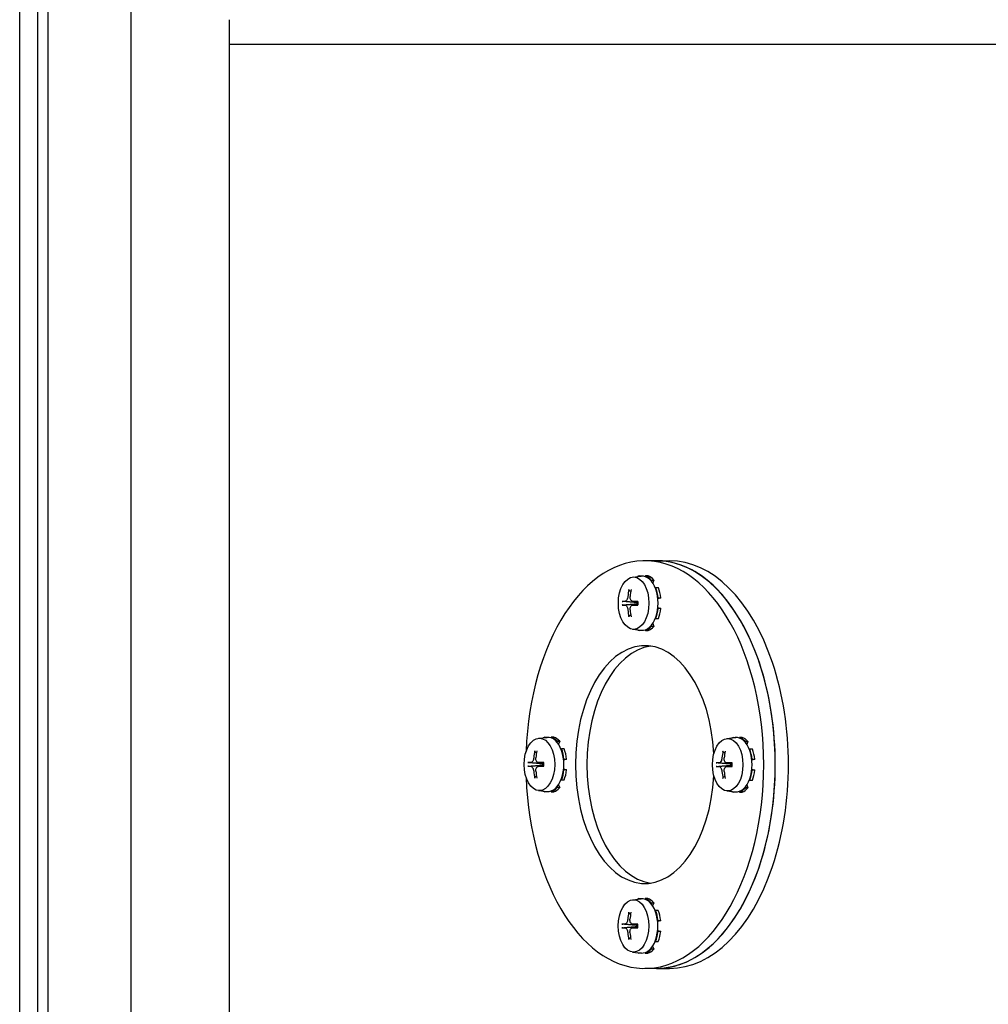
# Model space of a CAD drawing. Header units: inches. Extents: x 12 to 564, y 10 to 374.
# Tile 90 of 158: x 158 to 165, y 291 to 298. Entities that reach past the tile are written whole.
import ezdxf

# ---------------------------------------------------------------- set-up
doc = ezdxf.new("R2010")
doc.units = ezdxf.units.IN
doc.header["$LTSCALE"] = 16
doc.header["$MEASUREMENT"] = 0
doc.layers.add('Visible (ANSI)', color=7, linetype='Continuous', lineweight=30)

msp = doc.modelspace()

# ---------------------------------------------------------------- linework, layer by layer
at = {"layer": 'Visible (ANSI)'}
for p, q in [((157.8652, 282.6701), (157.8652, 302.1701)), ((157.656, 283.1701), (157.656, 301.6701)), ((157.7905, 283.1701), (157.7905, 301.6701)), ((158.475, 298.0956), (158.475, 286.7448)), ((159.1972, 297.912), (159.1972, 297.7327)), ((159.1971, 297.7327), (163.4498, 297.7327)), ((159.1971, 297.7327), (159.1971, 287.1077)), ((163.4498, 297.7327), (176.6368, 297.7327)), ((162.3418, 293.9311), (162.2568, 293.9311)), ((162.3418, 293.9311), (162.4384, 293.9311)), ((162.1674, 293.8109), (162.2305, 293.8177)), ((162.2145, 293.8196), (162.234, 293.8196)), ((162.2149, 293.816), (162.2145, 293.8196)), ((162.234, 293.8196), (162.2342, 293.818)), ((162.2612, 293.8196), (162.2605, 293.8143)), ((162.2807, 293.8196), (162.2612, 293.8196)), ((162.3025, 293.7845), (162.3043, 293.789)), ((162.3043, 293.789), (162.3238, 293.789)), ((162.3238, 293.789), (162.3153, 293.7674)), ((162.3373, 293.7325), (162.3346, 293.7294)), ((162.3568, 293.7325), (162.3373, 293.7325)), ((162.352, 293.6575), (162.3551, 293.6586)), ((162.3746, 293.6586), (162.3527, 293.6511)), ((162.3551, 293.6586), (162.3746, 293.6586)), ((162.1674, 293.6323), (162.2046, 293.6283)), ((162.1674, 293.6049), (162.2046, 293.6089)), ((162.3551, 293.5786), (162.352, 293.5797)), ((162.3527, 293.5861), (162.3746, 293.5786)), ((162.3746, 293.5786), (162.3551, 293.5786)), ((162.3346, 293.5077), (162.3373, 293.5047)), ((162.3373, 293.5047), (162.3568, 293.5047)), ((162.1674, 293.4263), (162.2305, 293.4195)), ((162.2145, 293.4175), (162.2149, 293.4212)), ((162.234, 293.4175), (162.2145, 293.4175)), ((162.2342, 293.4192), (162.234, 293.4175)), ((162.2605, 293.4229), (162.2612, 293.4175)), ((162.2612, 293.4175), (162.2807, 293.4175)), ((162.3043, 293.4481), (162.3025, 293.4527)), ((162.3238, 293.4481), (162.3043, 293.4481)), ((162.3153, 293.4698), (162.3238, 293.4481)), ((161.474, 292.6242), (161.5371, 292.631)), ((161.5211, 292.633), (161.5406, 292.633)), ((161.5215, 292.6293), (161.5211, 292.633)), ((161.5406, 292.633), (161.5408, 292.6313)), ((161.5677, 292.633), (161.5671, 292.6276)), ((161.5872, 292.633), (161.5677, 292.633)), ((162.8598, 292.6225), (162.9229, 292.6294)), ((162.9069, 292.6313), (162.9264, 292.6313)), ((162.9073, 292.6277), (162.9069, 292.6313)), ((162.9264, 292.6313), (162.9266, 292.6297)), ((162.9536, 292.6313), (162.953, 292.6259)), ((162.9731, 292.6313), (162.9536, 292.6313)), ((161.6091, 292.5978), (161.6109, 292.6024)), ((161.6109, 292.6024), (161.6304, 292.6024)), ((161.6304, 292.6024), (161.6219, 292.5808)), ((162.9949, 292.5961), (162.9967, 292.6007)), ((162.9967, 292.6007), (163.0162, 292.6007)), ((163.0162, 292.6007), (163.0078, 292.5791)), ((161.6439, 292.5458), (161.6412, 292.5428)), ((161.6634, 292.5458), (161.6439, 292.5458)), ((163.0297, 292.5441), (163.0271, 292.5411)), ((163.0492, 292.5441), (163.0297, 292.5441)), ((161.474, 292.4457), (161.5112, 292.4416)), ((161.474, 292.4182), (161.5112, 292.4222)), ((161.6586, 292.4708), (161.6617, 292.4719)), ((161.6812, 292.4719), (161.6593, 292.4644)), ((161.6617, 292.4719), (161.6812, 292.4719)), ((162.8598, 292.444), (162.8971, 292.44)), ((162.8598, 292.4165), (162.8971, 292.4205)), ((163.0444, 292.4692), (163.0476, 292.4702)), ((163.0671, 292.4702), (163.0451, 292.4628)), ((163.0476, 292.4702), (163.0671, 292.4702)), ((161.6617, 292.3919), (161.6586, 292.393)), ((161.6593, 292.3994), (161.6812, 292.3919)), ((161.6812, 292.3919), (161.6617, 292.3919)), ((163.0476, 292.3903), (163.0444, 292.3913)), ((163.0451, 292.3977), (163.0671, 292.3903)), ((163.0671, 292.3903), (163.0476, 292.3903)), ((161.6109, 292.2615), (161.6091, 292.266)), ((161.6304, 292.2615), (161.6109, 292.2615)), ((161.6219, 292.2831), (161.6304, 292.2615)), ((161.6412, 292.3211), (161.6439, 292.318)), ((161.6439, 292.318), (161.6634, 292.318)), ((162.9967, 292.2598), (162.9949, 292.2644)), ((163.0162, 292.2598), (162.9967, 292.2598)), ((163.0078, 292.2814), (163.0162, 292.2598)), ((163.0271, 292.3194), (163.0297, 292.3164)), ((163.0297, 292.3164), (163.0492, 292.3164)), ((161.474, 292.2396), (161.5371, 292.2328)), ((161.5211, 292.2309), (161.5215, 292.2345)), ((161.5406, 292.2309), (161.5211, 292.2309)), ((161.5408, 292.2325), (161.5406, 292.2309)), ((161.5671, 292.2363), (161.5677, 292.2309)), ((161.5677, 292.2309), (161.5872, 292.2309)), ((162.8598, 292.238), (162.9229, 292.2311)), ((162.9069, 292.2292), (162.9073, 292.2328)), ((162.9264, 292.2292), (162.9069, 292.2292)), ((162.9266, 292.2308), (162.9264, 292.2292)), ((162.953, 292.2346), (162.9536, 292.2292)), ((162.9536, 292.2292), (162.9731, 292.2292)), ((162.1664, 291.4359), (162.2295, 291.4427)), ((162.2139, 291.441), (162.2135, 291.4446)), ((162.2135, 291.4446), (162.233, 291.4446)), ((162.233, 291.4446), (162.2332, 291.443)), ((162.2602, 291.4446), (162.2596, 291.4393)), ((162.2797, 291.4446), (162.2602, 291.4446)), ((162.3015, 291.4095), (162.3033, 291.414)), ((162.3033, 291.414), (162.3228, 291.414)), ((162.3228, 291.414), (162.3144, 291.3924)), ((162.3363, 291.3575), (162.3336, 291.3544)), ((162.3558, 291.3575), (162.3363, 291.3575)), ((162.1664, 291.2573), (162.2037, 291.2533)), ((162.351, 291.2825), (162.3542, 291.2836)), ((162.3737, 291.2836), (162.3517, 291.2761)), ((162.3542, 291.2836), (162.3737, 291.2836)), ((162.1664, 291.2299), (162.2037, 291.2339)), ((162.3542, 291.2036), (162.351, 291.2047)), ((162.3517, 291.2111), (162.3737, 291.2036)), ((162.3737, 291.2036), (162.3542, 291.2036)), ((162.3336, 291.1327), (162.3363, 291.1297)), ((162.3363, 291.1297), (162.3558, 291.1297)), ((162.1664, 291.0513), (162.2295, 291.0445)), ((162.2135, 291.0425), (162.2139, 291.0462)), ((162.233, 291.0425), (162.2135, 291.0425)), ((162.2332, 291.0442), (162.233, 291.0425)), ((162.2596, 291.0479), (162.2602, 291.0425)), ((162.2602, 291.0425), (162.2797, 291.0425)), ((162.3033, 291.0731), (162.3015, 291.0777)), ((162.3228, 291.0731), (162.3033, 291.0731)), ((162.3144, 291.0948), (162.3228, 291.0731)), ((162.3418, 290.9311), (162.2568, 290.9311)), ((162.3418, 290.9311), (162.4384, 290.9311))]:
    msp.add_line(p, q, dxfattribs=at)
for centre, major_axis, ratio, start_param, end_param in [((162.2568, 292.4311), (0, 1.5), 0.583516, 1.633694, 7.789827), ((162.3418, 292.4311), (0, 1.5), 0.583516, 3.141593, 6.283185), ((162.3418, 292.4311), (0, -1.5), 0.583516, 0, 3.141593), ((162.4384, 292.4311), (0, -1.5), 0.583516, 0, 3.141593), ((162.2378, 293.6186), (0, 0.205), 0.583516, 0.19635, 0.295068), ((162.2378, 293.6186), (0, 0.1995), 0.583516, 3.078688, 6.34609), ((162.2378, 293.6186), (0, 0.205), 0.583516, 5.694137, 6.086836), ((162.2573, 293.6186), (0, 0.205), 0.583516, 5.694137, 6.086836), ((162.5039, 293.6189), (0.0097, -0.4343), 0.859815, 4.460023, 4.580009), ((162.4752, 293.6189), (0.0076, 0.4343), 0.758102, 1.350914, 1.4709), ((162.2378, 293.6186), (0, -0.205), 0.583516, 1.767146, 2.159845), ((162.2573, 293.6186), (0, -0.205), 0.583516, 1.767146, 2.159845), ((162.4894, 293.594), (-0.4331, 0.0337), 0.04159, 5.77541, 5.895396), ((162.4894, 293.6431), (-0.4331, -0.0337), 0.04159, 0.387789, 0.507775), ((162.5039, 293.6183), (-0.0097, -0.4343), 0.859815, 4.844769, 4.964755), ((162.4752, 293.6183), (-0.0076, 0.4343), 0.758102, 1.670693, 1.790679), ((162.4897, 293.594), (-0.4335, 0.0279), 0.060123, 5.428422, 5.548408), ((162.4897, 293.6431), (0.4335, 0.0279), 0.060123, 3.87637, 3.996356), ((162.2099, 293.6765), (0.1104, -0.0027), 0.489785, 4.59062, 4.612489), ((162.2098, 293.5609), (0.1101, 0.0028), 0.488448, 1.670166, 1.692096), ((162.2258, 293.6186), (0, 0.0486), 0.583516, 1.47925, 1.662342), ((162.2378, 293.6186), (0, -0.205), 0.583516, 0.981748, 1.374447), ((162.2573, 293.6186), (0, -0.205), 0.583516, 0.981748, 1.374447), ((162.2378, 293.6186), (0, -0.205), 0.583516, 5.988117, 6.086836), ((162.2378, 293.6186), (0, -0.205), 0.583516, 0.19635, 0.589049), ((162.2573, 293.6186), (0, -0.205), 0.583516, 0.19635, 0.589049), ((162.2568, 292.4311), (0, -0.875), 0.583516, 1.663808, 7.759371), ((162.3418, 292.4311), (0, 0.875), 0.583516, 0.083282, 3.05831), ((161.5444, 292.4319), (0, 0.205), 0.583516, 0.19635, 0.295068), ((161.5444, 292.4319), (0, 0.1995), 0.583516, 3.078688, 6.34609), ((161.5444, 292.4319), (0, 0.205), 0.583516, 5.694137, 6.086836), ((161.5639, 292.4319), (0, 0.205), 0.583516, 5.694137, 6.086836), ((162.9303, 292.4302), (0, 0.205), 0.583516, 0.19635, 0.295068), ((162.9303, 292.4302), (0, 0.1995), 0.583516, 3.078688, 6.34609), ((162.9303, 292.4302), (0, 0.205), 0.583516, 5.694137, 6.086836), ((162.9498, 292.4302), (0, 0.205), 0.583516, 5.694137, 6.086836), ((161.8104, 292.4322), (0.0097, -0.4343), 0.859815, 4.460023, 4.580009), ((161.7818, 292.4322), (0.0076, 0.4343), 0.758102, 1.350914, 1.4709), ((161.5444, 292.4319), (0, -0.205), 0.583516, 1.767146, 2.159845), ((161.5639, 292.4319), (0, -0.205), 0.583516, 1.767146, 2.159845), ((163.1963, 292.4305), (0.0097, -0.4343), 0.859815, 4.460023, 4.580009), ((163.1677, 292.4305), (0.0076, 0.4343), 0.758102, 1.350914, 1.4709), ((162.9303, 292.4302), (0, -0.205), 0.583516, 1.767146, 2.159845), ((162.9498, 292.4302), (0, -0.205), 0.583516, 1.767146, 2.159845), ((161.796, 292.4074), (-0.4331, 0.0337), 0.04159, 5.77541, 5.895396), ((161.796, 292.4565), (-0.4331, -0.0337), 0.04159, 0.387789, 0.507775), ((161.7963, 292.4074), (-0.4335, 0.0279), 0.060123, 5.428422, 5.548408), ((161.7963, 292.4565), (0.4335, 0.0279), 0.060123, 3.87637, 3.996356), ((161.5165, 292.4899), (0.1104, -0.0027), 0.489785, 4.59062, 4.612489), ((161.5164, 292.3743), (0.1101, 0.0028), 0.488448, 1.670166, 1.692096), ((161.5324, 292.4319), (0, 0.0486), 0.583516, 1.47925, 1.662342), ((163.1818, 292.4057), (-0.4331, 0.0337), 0.04159, 5.77541, 5.895396), ((163.1818, 292.4548), (-0.4331, -0.0337), 0.04159, 0.387789, 0.507775), ((163.1821, 292.4057), (-0.4335, 0.0279), 0.060123, 5.428422, 5.548408), ((163.1821, 292.4548), (0.4335, 0.0279), 0.060123, 3.87637, 3.996356), ((162.9023, 292.4882), (0.1104, -0.0027), 0.489785, 4.59062, 4.612489), ((162.9023, 292.3726), (0.1101, 0.0028), 0.488448, 1.670166, 1.692096), ((162.9182, 292.4302), (0, 0.0486), 0.583516, 1.47925, 1.662342), ((161.8104, 292.4316), (-0.0097, -0.4343), 0.859815, 4.844769, 4.964755), ((161.7818, 292.4316), (-0.0076, 0.4343), 0.758102, 1.670693, 1.790679), ((161.5444, 292.4319), (0, -0.205), 0.583516, 0.981748, 1.374447), ((161.5639, 292.4319), (0, -0.205), 0.583516, 0.981748, 1.374447), ((163.1963, 292.43), (-0.0097, -0.4343), 0.859815, 4.844769, 4.964755), ((163.1677, 292.43), (-0.0076, 0.4343), 0.758102, 1.670693, 1.790679), ((162.9303, 292.4302), (0, -0.205), 0.583516, 0.981748, 1.374447), ((162.9498, 292.4302), (0, -0.205), 0.583516, 0.981748, 1.374447), ((161.5444, 292.4319), (0, -0.205), 0.583516, 0.19635, 0.589049), ((161.5639, 292.4319), (0, -0.205), 0.583516, 0.19635, 0.589049), ((162.9303, 292.4302), (0, -0.205), 0.583516, 0.19635, 0.589049), ((162.9498, 292.4302), (0, -0.205), 0.583516, 0.19635, 0.589049), ((161.5444, 292.4319), (0, -0.205), 0.583516, 5.988117, 6.086836), ((162.9303, 292.4302), (0, -0.205), 0.583516, 5.988117, 6.086836), ((162.2368, 291.2436), (0, 0.205), 0.583516, 0.19635, 0.295068), ((162.2368, 291.2436), (0, 0.1995), 0.583516, 3.078688, 6.34609), ((162.2368, 291.2436), (0, 0.205), 0.583516, 5.694137, 6.086836), ((162.2563, 291.2436), (0, 0.205), 0.583516, 5.694137, 6.086836), ((162.5029, 291.2439), (0.0097, -0.4343), 0.859815, 4.460023, 4.580009), ((162.4742, 291.2439), (0.0076, 0.4343), 0.758102, 1.350914, 1.4709), ((162.2368, 291.2436), (0, -0.205), 0.583516, 1.767146, 2.159845), ((162.2563, 291.2436), (0, -0.205), 0.583516, 1.767146, 2.159845), ((162.4884, 291.219), (-0.4331, 0.0337), 0.04159, 5.77541, 5.895396), ((162.4887, 291.219), (-0.4335, 0.0279), 0.060123, 5.428422, 5.548408), ((162.2089, 291.3015), (0.1104, -0.0027), 0.489785, 4.59062, 4.612489), ((162.2248, 291.2436), (0, 0.0486), 0.583516, 1.47925, 1.662342), ((162.4884, 291.2681), (-0.4331, -0.0337), 0.04159, 0.387789, 0.507775), ((162.5029, 291.2433), (-0.0097, -0.4343), 0.859815, 4.844769, 4.964755), ((162.4742, 291.2433), (-0.0076, 0.4343), 0.758102, 1.670693, 1.790679), ((162.4887, 291.2681), (0.4335, 0.0279), 0.060123, 3.87637, 3.996356), ((162.2089, 291.1859), (0.1101, 0.0028), 0.488448, 1.670166, 1.692096), ((162.2368, 291.2436), (0, -0.205), 0.583516, 0.981748, 1.374447), ((162.2563, 291.2436), (0, -0.205), 0.583516, 0.981748, 1.374447), ((162.2368, 291.2436), (0, -0.205), 0.583516, 5.988117, 6.086836), ((162.2368, 291.2436), (0, -0.205), 0.583516, 0.19635, 0.589049), ((162.2563, 291.2436), (0, -0.205), 0.583516, 0.19635, 0.589049)]:
    msp.add_ellipse(centre, major_axis=major_axis, ratio=ratio, start_param=start_param, end_param=end_param, dxfattribs=at)
for centre, major_axis in [((162.1745, 293.6186), (0, 0.1927)), ((161.4811, 292.4319), (0, 0.1927)), ((162.8669, 292.4302), (0, -0.1927)), ((162.1735, 291.2436), (0, -0.1927))]:
    msp.add_ellipse(centre, major_axis=major_axis, ratio=0.583516, dxfattribs=at)
for points, knots in [([(162.1425, 293.7127), (162.1421, 293.7129), (162.1416, 293.7133), (162.1408, 293.7142), (162.1404, 293.715), (162.1399, 293.7163), (162.1397, 293.7171), (162.1397, 293.7183), (162.1398, 293.7188), (162.1398, 293.7192)], [0.05033248, 0.05033248, 0.05033248, 0.05033248, 0.05477756, 0.05477756, 0.06023694, 0.06023694, 0.06573726, 0.06573726, 0.06902193, 0.06902193, 0.06902193, 0.06902193]), ([(162.1324, 293.6679), (162.132, 293.6635), (162.1312, 293.6588), (162.1286, 293.6501), (162.1269, 293.6461), (162.1233, 293.6398), (162.1211, 293.637), (162.1166, 293.6333), (162.1142, 293.6323), (162.1119, 293.6322), (162.1117, 293.6322), (162.1116, 293.6322)], [0, 0, 0, 0, 0.0337491, 0.0337491, 0.0674982, 0.0674982, 0.1012321, 0.1012321, 0.1349661, 0.1349661, 0.1370245, 0.1370245, 0.1370245, 0.1370245]), ([(162.1692, 293.6322), (162.1662, 293.6322), (162.1631, 293.6331), (162.1575, 293.6366), (162.1551, 293.6393), (162.1514, 293.6455), (162.1499, 293.6494), (162.1482, 293.658), (162.1479, 293.6627), (162.1483, 293.6674), (162.1483, 293.6676), (162.1483, 293.6679)], [0, 0, 0, 0, 0.0337491, 0.0337491, 0.0674982, 0.0674982, 0.1012321, 0.1012321, 0.1349661, 0.1349661, 0.1370245, 0.1370245, 0.1370245, 0.1370245]), ([(162.089, 293.632), (162.0892, 293.632), (162.0894, 293.632), (162.0901, 293.632), (162.0907, 293.632), (162.0919, 293.6319), (162.0927, 293.6319), (162.094, 293.6318), (162.0947, 293.6317), (162.0953, 293.6317)], [0.01872316, 0.01872316, 0.01872316, 0.01872316, 0.02200783, 0.02200783, 0.02750815, 0.02750815, 0.03296753, 0.03296753, 0.03741261, 0.03741261, 0.03741261, 0.03741261]), ([(162.0953, 293.6055), (162.0947, 293.6054), (162.094, 293.6054), (162.0927, 293.6053), (162.0919, 293.6052), (162.0907, 293.6052), (162.0901, 293.6052), (162.0894, 293.6051), (162.0892, 293.6051), (162.089, 293.6051)], [0.05033248, 0.05033248, 0.05033248, 0.05033248, 0.05477756, 0.05477756, 0.06023694, 0.06023694, 0.06573726, 0.06573726, 0.06902193, 0.06902193, 0.06902193, 0.06902193]), ([(162.1116, 293.6049), (162.1138, 293.605), (162.1162, 293.6041), (162.1208, 293.6006), (162.123, 293.5979), (162.1266, 293.5917), (162.1284, 293.5878), (162.131, 293.5792), (162.1319, 293.5745), (162.1324, 293.5698), (162.1324, 293.5695), (162.1324, 293.5693)], [0, 0, 0, 0, 0.0337491, 0.0337491, 0.0674982, 0.0674982, 0.1012321, 0.1012321, 0.1349661, 0.1349661, 0.1370245, 0.1370245, 0.1370245, 0.1370245]), ([(162.1483, 293.5693), (162.1479, 293.5737), (162.1481, 293.5784), (162.1497, 293.5871), (162.1511, 293.5911), (162.1547, 293.5974), (162.1571, 293.6002), (162.1626, 293.6039), (162.1657, 293.6048), (162.1688, 293.6049), (162.169, 293.6049), (162.1692, 293.6049)], [0, 0, 0, 0, 0.0337491, 0.0337491, 0.0674982, 0.0674982, 0.1012321, 0.1012321, 0.1349661, 0.1349661, 0.1370245, 0.1370245, 0.1370245, 0.1370245]), ([(162.2044, 293.6319), (162.2044, 293.6319), (162.2044, 293.6319), (162.2047, 293.632), (162.2051, 293.632), (162.2057, 293.632), (162.2061, 293.632), (162.2064, 293.632)], [0.0569967, 0.0569967, 0.0569967, 0.0569967, 0.06023694, 0.06023694, 0.06573726, 0.06573726, 0.06902193, 0.06902193, 0.06902193, 0.06902193]), ([(162.2044, 293.6319), (162.2045, 293.6301), (162.2046, 293.6284), (162.2048, 293.6248), (162.2049, 293.623), (162.2049, 293.6195), (162.2049, 293.6177), (162.2049, 293.6141), (162.2048, 293.6124), (162.2046, 293.6088), (162.2045, 293.607), (162.2044, 293.6053)], [1.4329058, 1.4329058, 1.4329058, 1.4329058, 1.488062, 1.488062, 1.5432182, 1.5432182, 1.5983744, 1.5983744, 1.6535306, 1.6535306, 1.7086868, 1.7086868, 1.7086868, 1.7086868]), ([(162.2064, 293.6051), (162.2061, 293.6051), (162.2057, 293.6051), (162.2051, 293.6052), (162.2047, 293.6052), (162.2044, 293.6052), (162.2044, 293.6053), (162.2044, 293.6053)], [0.01872316, 0.01872316, 0.01872316, 0.01872316, 0.02200783, 0.02200783, 0.02750815, 0.02750815, 0.03074839, 0.03074839, 0.03074839, 0.03074839]), ([(162.1398, 293.5179), (162.1398, 293.5184), (162.1397, 293.5189), (162.1397, 293.52), (162.1399, 293.5209), (162.1404, 293.5222), (162.1408, 293.5229), (162.1416, 293.5238), (162.1421, 293.5242), (162.1425, 293.5245)], [0.01872316, 0.01872316, 0.01872316, 0.01872316, 0.02200783, 0.02200783, 0.02750815, 0.02750815, 0.03296753, 0.03296753, 0.03741261, 0.03741261, 0.03741261, 0.03741261]), ([(161.439, 292.4813), (161.4386, 292.4769), (161.4378, 292.4721), (161.4352, 292.4634), (161.4335, 292.4594), (161.4299, 292.4531), (161.4277, 292.4504), (161.4231, 292.4466), (161.4208, 292.4457), (161.4185, 292.4456), (161.4183, 292.4456), (161.4182, 292.4456)], [0, 0, 0, 0, 0.0337491, 0.0337491, 0.0674982, 0.0674982, 0.1012321, 0.1012321, 0.1349661, 0.1349661, 0.1370245, 0.1370245, 0.1370245, 0.1370245]), ([(161.4491, 292.526), (161.4486, 292.5263), (161.4482, 292.5267), (161.4474, 292.5276), (161.4469, 292.5283), (161.4465, 292.5296), (161.4463, 292.5305), (161.4463, 292.5316), (161.4464, 292.5321), (161.4464, 292.5326)], [0.05033248, 0.05033248, 0.05033248, 0.05033248, 0.05477756, 0.05477756, 0.06023694, 0.06023694, 0.06573726, 0.06573726, 0.06902193, 0.06902193, 0.06902193, 0.06902193]), ([(161.4758, 292.4456), (161.4728, 292.4456), (161.4697, 292.4464), (161.4641, 292.4499), (161.4617, 292.4526), (161.458, 292.4588), (161.4565, 292.4627), (161.4547, 292.4714), (161.4545, 292.476), (161.4549, 292.4807), (161.4549, 292.481), (161.4549, 292.4813)], [0, 0, 0, 0, 0.0337491, 0.0337491, 0.0674982, 0.0674982, 0.1012321, 0.1012321, 0.1349661, 0.1349661, 0.1370245, 0.1370245, 0.1370245, 0.1370245]), ([(162.8249, 292.4796), (162.8245, 292.4752), (162.8236, 292.4705), (162.8211, 292.4618), (162.8194, 292.4578), (162.8158, 292.4514), (162.8136, 292.4487), (162.809, 292.445), (162.8066, 292.444), (162.8043, 292.4439), (162.8042, 292.4439), (162.804, 292.4439)], [0, 0, 0, 0, 0.0337491, 0.0337491, 0.0674982, 0.0674982, 0.1012321, 0.1012321, 0.1349661, 0.1349661, 0.1370245, 0.1370245, 0.1370245, 0.1370245]), ([(162.835, 292.5243), (162.8345, 292.5246), (162.834, 292.525), (162.8332, 292.5259), (162.8328, 292.5266), (162.8323, 292.528), (162.8322, 292.5288), (162.8322, 292.53), (162.8322, 292.5304), (162.8323, 292.5309)], [0.05033248, 0.05033248, 0.05033248, 0.05033248, 0.05477756, 0.05477756, 0.06023694, 0.06023694, 0.06573726, 0.06573726, 0.06902193, 0.06902193, 0.06902193, 0.06902193]), ([(162.8616, 292.4439), (162.8586, 292.4439), (162.8555, 292.4447), (162.85, 292.4483), (162.8475, 292.4509), (162.8438, 292.4571), (162.8423, 292.4611), (162.8406, 292.4697), (162.8404, 292.4744), (162.8407, 292.479), (162.8408, 292.4793), (162.8408, 292.4796)], [0, 0, 0, 0, 0.0337491, 0.0337491, 0.0674982, 0.0674982, 0.1012321, 0.1012321, 0.1349661, 0.1349661, 0.1370245, 0.1370245, 0.1370245, 0.1370245]), ([(161.3956, 292.4454), (161.3957, 292.4454), (161.396, 292.4454), (161.3966, 292.4454), (161.3973, 292.4453), (161.3985, 292.4453), (161.3993, 292.4452), (161.4006, 292.4451), (161.4013, 292.4451), (161.4019, 292.445)], [0.01872316, 0.01872316, 0.01872316, 0.01872316, 0.02200783, 0.02200783, 0.02750815, 0.02750815, 0.03296753, 0.03296753, 0.03741261, 0.03741261, 0.03741261, 0.03741261]), ([(161.4019, 292.4188), (161.4013, 292.4188), (161.4006, 292.4187), (161.3993, 292.4186), (161.3985, 292.4186), (161.3973, 292.4185), (161.3966, 292.4185), (161.396, 292.4185), (161.3957, 292.4185), (161.3956, 292.4185)], [0.05033248, 0.05033248, 0.05033248, 0.05033248, 0.05477756, 0.05477756, 0.06023694, 0.06023694, 0.06573726, 0.06573726, 0.06902193, 0.06902193, 0.06902193, 0.06902193]), ([(161.4182, 292.4183), (161.4204, 292.4183), (161.4227, 292.4174), (161.4273, 292.4139), (161.4296, 292.4112), (161.4332, 292.405), (161.435, 292.4011), (161.4376, 292.3925), (161.4385, 292.3878), (161.439, 292.3831), (161.439, 292.3829), (161.439, 292.3826)], [0, 0, 0, 0, 0.0337491, 0.0337491, 0.0674982, 0.0674982, 0.1012321, 0.1012321, 0.1349661, 0.1349661, 0.1370245, 0.1370245, 0.1370245, 0.1370245]), ([(161.4549, 292.3826), (161.4545, 292.387), (161.4547, 292.3917), (161.4563, 292.4004), (161.4577, 292.4044), (161.4613, 292.4107), (161.4637, 292.4135), (161.4692, 292.4172), (161.4723, 292.4182), (161.4754, 292.4183), (161.4756, 292.4183), (161.4758, 292.4183)], [0, 0, 0, 0, 0.0337491, 0.0337491, 0.0674982, 0.0674982, 0.1012321, 0.1012321, 0.1349661, 0.1349661, 0.1370245, 0.1370245, 0.1370245, 0.1370245]), ([(161.511, 292.4452), (161.511, 292.4453), (161.511, 292.4453), (161.5113, 292.4453), (161.5117, 292.4454), (161.5123, 292.4454), (161.5127, 292.4454), (161.513, 292.4454)], [0.0569967, 0.0569967, 0.0569967, 0.0569967, 0.06023694, 0.06023694, 0.06573726, 0.06573726, 0.06902193, 0.06902193, 0.06902193, 0.06902193]), ([(161.511, 292.4452), (161.5111, 292.4435), (161.5112, 292.4417), (161.5114, 292.4381), (161.5115, 292.4364), (161.5115, 292.4328), (161.5115, 292.431), (161.5115, 292.4275), (161.5114, 292.4257), (161.5112, 292.4221), (161.5111, 292.4204), (161.511, 292.4186)], [3.0037022, 3.0037022, 3.0037022, 3.0037022, 3.0588584, 3.0588584, 3.1140146, 3.1140146, 3.1691708, 3.1691708, 3.224327, 3.224327, 3.2794831, 3.2794831, 3.2794831, 3.2794831]), ([(161.513, 292.4185), (161.5127, 292.4185), (161.5123, 292.4185), (161.5117, 292.4185), (161.5113, 292.4185), (161.511, 292.4186), (161.511, 292.4186), (161.511, 292.4186)], [0.01872316, 0.01872316, 0.01872316, 0.01872316, 0.02200783, 0.02200783, 0.02750815, 0.02750815, 0.03074839, 0.03074839, 0.03074839, 0.03074839]), ([(162.7814, 292.4437), (162.7816, 292.4437), (162.7818, 292.4437), (162.7825, 292.4437), (162.7831, 292.4437), (162.7843, 292.4436), (162.7851, 292.4435), (162.7864, 292.4435), (162.7871, 292.4434), (162.7877, 292.4433)], [0.01872316, 0.01872316, 0.01872316, 0.01872316, 0.02200783, 0.02200783, 0.02750815, 0.02750815, 0.03296753, 0.03296753, 0.03741261, 0.03741261, 0.03741261, 0.03741261]), ([(162.7877, 292.4172), (162.7871, 292.4171), (162.7864, 292.417), (162.7851, 292.417), (162.7843, 292.4169), (162.7831, 292.4168), (162.7825, 292.4168), (162.7818, 292.4168), (162.7816, 292.4168), (162.7814, 292.4168)], [0.05033248, 0.05033248, 0.05033248, 0.05033248, 0.05477756, 0.05477756, 0.06023694, 0.06023694, 0.06573726, 0.06573726, 0.06902193, 0.06902193, 0.06902193, 0.06902193]), ([(162.804, 292.4166), (162.8062, 292.4166), (162.8086, 292.4158), (162.8132, 292.4122), (162.8154, 292.4096), (162.8191, 292.4034), (162.8208, 292.3994), (162.8234, 292.3908), (162.8243, 292.3861), (162.8248, 292.3815), (162.8248, 292.3812), (162.8249, 292.3809)], [0, 0, 0, 0, 0.0337491, 0.0337491, 0.0674982, 0.0674982, 0.1012321, 0.1012321, 0.1349661, 0.1349661, 0.1370245, 0.1370245, 0.1370245, 0.1370245]), ([(162.8408, 292.3809), (162.8404, 292.3853), (162.8405, 292.39), (162.8421, 292.3987), (162.8435, 292.4027), (162.8471, 292.4091), (162.8495, 292.4118), (162.855, 292.4155), (162.8581, 292.4165), (162.8612, 292.4166), (162.8614, 292.4166), (162.8616, 292.4166)], [0, 0, 0, 0, 0.0337491, 0.0337491, 0.0674982, 0.0674982, 0.1012321, 0.1012321, 0.1349661, 0.1349661, 0.1370245, 0.1370245, 0.1370245, 0.1370245]), ([(162.8968, 292.4436), (162.8968, 292.4436), (162.8969, 292.4436), (162.8971, 292.4437), (162.8975, 292.4437), (162.8982, 292.4437), (162.8985, 292.4437), (162.8989, 292.4437)], [0.0569967, 0.0569967, 0.0569967, 0.0569967, 0.06023694, 0.06023694, 0.06573726, 0.06573726, 0.06902193, 0.06902193, 0.06902193, 0.06902193]), ([(162.8968, 292.4436), (162.897, 292.4418), (162.8971, 292.44), (162.8973, 292.4365), (162.8973, 292.4347), (162.8974, 292.4311), (162.8974, 292.4294), (162.8973, 292.4258), (162.8973, 292.424), (162.8971, 292.4205), (162.897, 292.4187), (162.8968, 292.4169)], [6.1452948, 6.1452948, 6.1452948, 6.1452948, 6.200451, 6.200451, 6.2556072, 6.2556072, 6.3107634, 6.3107634, 6.3659196, 6.3659196, 6.4210758, 6.4210758, 6.4210758, 6.4210758]), ([(162.8989, 292.4168), (162.8985, 292.4168), (162.8982, 292.4168), (162.8975, 292.4168), (162.8971, 292.4168), (162.8969, 292.4169), (162.8968, 292.4169), (162.8968, 292.4169)], [0.01872316, 0.01872316, 0.01872316, 0.01872316, 0.02200783, 0.02200783, 0.02750815, 0.02750815, 0.03074839, 0.03074839, 0.03074839, 0.03074839]), ([(161.4464, 292.3313), (161.4464, 292.3317), (161.4463, 292.3322), (161.4463, 292.3334), (161.4465, 292.3342), (161.4469, 292.3355), (161.4474, 292.3363), (161.4482, 292.3372), (161.4486, 292.3376), (161.4491, 292.3378)], [0.01872316, 0.01872316, 0.01872316, 0.01872316, 0.02200783, 0.02200783, 0.02750815, 0.02750815, 0.03296753, 0.03296753, 0.03741261, 0.03741261, 0.03741261, 0.03741261]), ([(162.8323, 292.3296), (162.8322, 292.3301), (162.8322, 292.3305), (162.8322, 292.3317), (162.8323, 292.3325), (162.8328, 292.3339), (162.8332, 292.3346), (162.834, 292.3355), (162.8345, 292.3359), (162.835, 292.3362)], [0.01872316, 0.01872316, 0.01872316, 0.01872316, 0.02200783, 0.02200783, 0.02750815, 0.02750815, 0.03296753, 0.03296753, 0.03741261, 0.03741261, 0.03741261, 0.03741261]), ([(162.1416, 291.3377), (162.1411, 291.3379), (162.1406, 291.3383), (162.1398, 291.3392), (162.1394, 291.34), (162.1389, 291.3413), (162.1387, 291.3421), (162.1387, 291.3433), (162.1388, 291.3438), (162.1389, 291.3442)], [0.05033248, 0.05033248, 0.05033248, 0.05033248, 0.05477756, 0.05477756, 0.06023694, 0.06023694, 0.06573726, 0.06573726, 0.06902193, 0.06902193, 0.06902193, 0.06902193]), ([(162.088, 291.257), (162.0882, 291.257), (162.0884, 291.257), (162.0891, 291.257), (162.0897, 291.257), (162.0909, 291.2569), (162.0917, 291.2569), (162.093, 291.2568), (162.0937, 291.2567), (162.0943, 291.2567)], [0.01872316, 0.01872316, 0.01872316, 0.01872316, 0.02200783, 0.02200783, 0.02750815, 0.02750815, 0.03296753, 0.03296753, 0.03741261, 0.03741261, 0.03741261, 0.03741261]), ([(162.1315, 291.2929), (162.1311, 291.2885), (162.1302, 291.2838), (162.1277, 291.2751), (162.126, 291.2711), (162.1223, 291.2648), (162.1202, 291.262), (162.1156, 291.2583), (162.1132, 291.2573), (162.1109, 291.2572), (162.1108, 291.2572), (162.1106, 291.2572)], [0, 0, 0, 0, 0.0337491, 0.0337491, 0.0674982, 0.0674982, 0.1012321, 0.1012321, 0.1349661, 0.1349661, 0.1370245, 0.1370245, 0.1370245, 0.1370245]), ([(162.1682, 291.2572), (162.1652, 291.2572), (162.1621, 291.2581), (162.1566, 291.2616), (162.1541, 291.2643), (162.1504, 291.2705), (162.1489, 291.2744), (162.1472, 291.283), (162.147, 291.2877), (162.1473, 291.2924), (162.1473, 291.2926), (162.1474, 291.2929)], [0, 0, 0, 0, 0.0337491, 0.0337491, 0.0674982, 0.0674982, 0.1012321, 0.1012321, 0.1349661, 0.1349661, 0.1370245, 0.1370245, 0.1370245, 0.1370245]), ([(162.2034, 291.2569), (162.2034, 291.2569), (162.2035, 291.2569), (162.2037, 291.257), (162.2041, 291.257), (162.2048, 291.257), (162.2051, 291.257), (162.2054, 291.257)], [0.0569967, 0.0569967, 0.0569967, 0.0569967, 0.06023694, 0.06023694, 0.06573726, 0.06573726, 0.06902193, 0.06902193, 0.06902193, 0.06902193]), ([(162.2034, 291.2569), (162.2036, 291.2551), (162.2037, 291.2534), (162.2038, 291.2498), (162.2039, 291.248), (162.204, 291.2445), (162.204, 291.2427), (162.2039, 291.2391), (162.2038, 291.2374), (162.2037, 291.2338), (162.2036, 291.232), (162.2034, 291.2303)], [4.5744985, 4.5744985, 4.5744985, 4.5744985, 4.6296547, 4.6296547, 4.6848109, 4.6848109, 4.7399671, 4.7399671, 4.7951233, 4.7951233, 4.8502795, 4.8502795, 4.8502795, 4.8502795]), ([(162.0943, 291.2305), (162.0937, 291.2304), (162.093, 291.2304), (162.0917, 291.2303), (162.0909, 291.2302), (162.0897, 291.2302), (162.0891, 291.2302), (162.0884, 291.2301), (162.0882, 291.2301), (162.088, 291.2301)], [0.05033248, 0.05033248, 0.05033248, 0.05033248, 0.05477756, 0.05477756, 0.06023694, 0.06023694, 0.06573726, 0.06573726, 0.06902193, 0.06902193, 0.06902193, 0.06902193]), ([(162.1106, 291.2299), (162.1128, 291.23), (162.1152, 291.2291), (162.1198, 291.2256), (162.122, 291.2229), (162.1257, 291.2167), (162.1274, 291.2128), (162.13, 291.2042), (162.1309, 291.1995), (162.1314, 291.1948), (162.1314, 291.1945), (162.1315, 291.1943)], [0, 0, 0, 0, 0.0337491, 0.0337491, 0.0674982, 0.0674982, 0.1012321, 0.1012321, 0.1349661, 0.1349661, 0.1370245, 0.1370245, 0.1370245, 0.1370245]), ([(162.1474, 291.1943), (162.147, 291.1987), (162.1471, 291.2034), (162.1487, 291.2121), (162.1501, 291.2161), (162.1537, 291.2224), (162.1561, 291.2252), (162.1616, 291.2289), (162.1647, 291.2298), (162.1678, 291.2299), (162.168, 291.2299), (162.1682, 291.2299)], [0, 0, 0, 0, 0.0337491, 0.0337491, 0.0674982, 0.0674982, 0.1012321, 0.1012321, 0.1349661, 0.1349661, 0.1370245, 0.1370245, 0.1370245, 0.1370245]), ([(162.2054, 291.2301), (162.2051, 291.2301), (162.2048, 291.2301), (162.2041, 291.2302), (162.2037, 291.2302), (162.2035, 291.2302), (162.2034, 291.2303), (162.2034, 291.2303)], [0.01872316, 0.01872316, 0.01872316, 0.01872316, 0.02200783, 0.02200783, 0.02750815, 0.02750815, 0.03074839, 0.03074839, 0.03074839, 0.03074839]), ([(162.1389, 291.1429), (162.1388, 291.1434), (162.1387, 291.1439), (162.1387, 291.145), (162.1389, 291.1459), (162.1394, 291.1472), (162.1398, 291.1479), (162.1406, 291.1488), (162.1411, 291.1492), (162.1416, 291.1495)], [0.01872316, 0.01872316, 0.01872316, 0.01872316, 0.02200783, 0.02200783, 0.02750815, 0.02750815, 0.03296753, 0.03296753, 0.03741261, 0.03741261, 0.03741261, 0.03741261])]:
    msp.add_open_spline(points, degree=3, knots=knots, dxfattribs=at)
for points, weights in [([(162.1425, 293.7127), (162.1481, 293.7095), (162.1533, 293.7066)], [1.00348841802, 1.008876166, 1.01315435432]), ([(162.1952, 293.6232), (162.1608, 293.6261), (162.0953, 293.6317)], [1.0035980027, 1.05575671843, 1.00348841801]), ([(162.0953, 293.6055), (162.1608, 293.611), (162.1952, 293.614)], [1.00348841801, 1.05575671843, 1.0035980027]), ([(162.1533, 293.5306), (162.1481, 293.5277), (162.1425, 293.5245)], [1.01315435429, 1.00887616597, 1.00348841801]), ([(161.4491, 292.526), (161.4547, 292.5228), (161.4599, 292.5199)], [1.00348841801, 1.00887616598, 1.0131543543]), ([(162.835, 292.5243), (162.8405, 292.5212), (162.8457, 292.5182)], [1.00348841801, 1.00887616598, 1.0131543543]), ([(161.5018, 292.4366), (161.4673, 292.4395), (161.4019, 292.445)], [1.0035980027, 1.05575671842, 1.00348841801]), ([(161.4019, 292.4188), (161.4673, 292.4244), (161.5018, 292.4273)], [1.00348841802, 1.05575671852, 1.00359800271]), ([(162.8876, 292.4349), (162.8532, 292.4378), (162.7877, 292.4433)], [1.0035980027, 1.05575671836, 1.00348841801]), ([(162.7877, 292.4172), (162.8532, 292.4227), (162.8876, 292.4256)], [1.00348841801, 1.05575671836, 1.0035980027]), ([(161.4599, 292.3439), (161.4547, 292.341), (161.4491, 292.3378)], [1.0131543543, 1.00887616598, 1.00348841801]), ([(162.8457, 292.3423), (162.8405, 292.3393), (162.835, 292.3362)], [1.0131543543, 1.00887616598, 1.00348841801]), ([(162.1416, 291.3377), (162.1471, 291.3345), (162.1523, 291.3316)], [1.00348841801, 1.00887616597, 1.01315435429]), ([(162.1942, 291.2482), (162.1598, 291.2511), (162.0943, 291.2567)], [1.0035980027, 1.05575671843, 1.00348841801]), ([(162.0943, 291.2305), (162.1598, 291.236), (162.1942, 291.239)], [1.00348841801, 1.05575671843, 1.0035980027]), ([(162.1523, 291.1556), (162.1471, 291.1527), (162.1416, 291.1495)], [1.0131543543, 1.00887616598, 1.00348841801])]:
    msp.add_rational_spline(points, weights, degree=2, dxfattribs=at)
for points in [[(162.2049, 293.6234), (162.2024, 293.6231), (162.2, 293.623), (162.1976, 293.623)], [(162.1976, 293.6141), (162.2, 293.6142), (162.2024, 293.6141), (162.2049, 293.6138)], [(161.5115, 292.4367), (161.509, 292.4364), (161.5066, 292.4363), (161.5042, 292.4364)], [(161.5042, 292.4275), (161.5066, 292.4276), (161.509, 292.4274), (161.5115, 292.4271)], [(162.8973, 292.435), (162.8949, 292.4347), (162.8924, 292.4346), (162.89, 292.4347)], [(162.89, 292.4258), (162.8924, 292.4259), (162.8949, 292.4258), (162.8973, 292.4255)], [(162.2039, 291.2484), (162.2015, 291.2481), (162.199, 291.248), (162.1966, 291.248)], [(162.1966, 291.2391), (162.199, 291.2392), (162.2015, 291.2391), (162.2039, 291.2388)]]:
    msp.add_open_spline(points, degree=3, dxfattribs=at)

doc.saveas('drawing.dxf')
